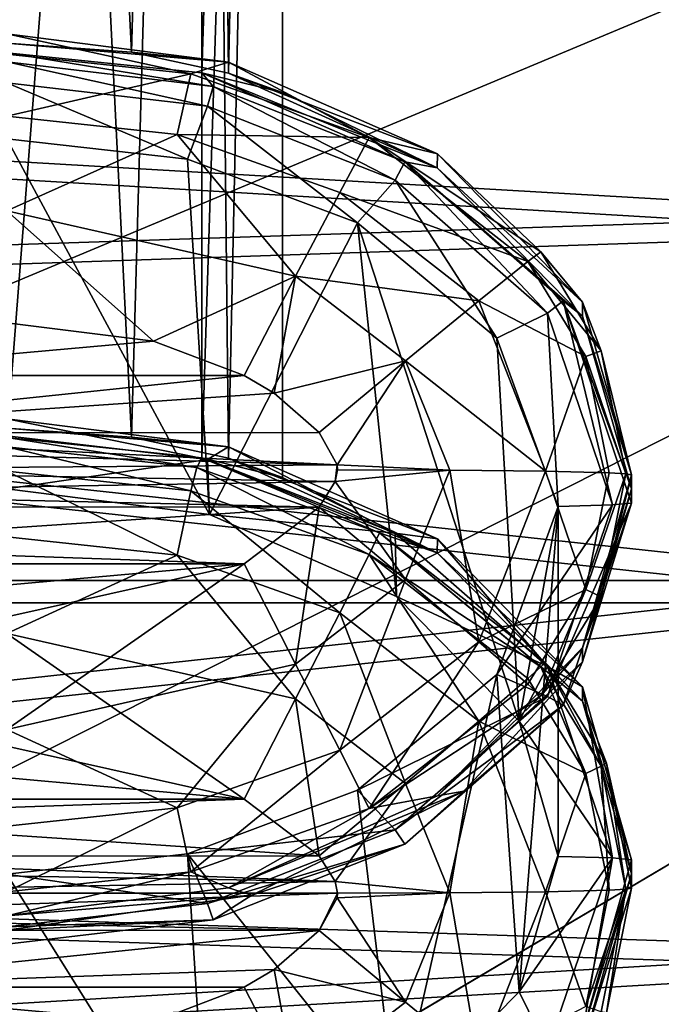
# Model space of a CAD drawing. Header units: metres. Extents: x -1004 to 0, y -708 to 0.
# Tile 19 of 103: x -750 to -732, y -158 to -131. Entities that reach past the tile are written whole.
import ezdxf

# ---------------------------------------------------------------- set-up
doc = ezdxf.new("R2010")
doc.units = ezdxf.units.M

msp = doc.modelspace()

# ---------------------------------------------------------------- linework, layer by layer
at = {"layer": 'top0123411'}
for points in [[(-744.912537, -63.982529, 1970.362915), (-750.21582, -63.944191, 1972.559204), (-746.824951, -132.185089, 1972.939941)], [(-746.824951, -132.185089, 1972.939941), (-750.21582, -63.944191, 1972.559204), (-750.21582, -131.933838, 1973.745972)], [(-744.18457, -132.75502, 1970.717773), (-744.912537, -63.982529, 1970.362915), (-746.824951, -132.185089, 1972.939941)], [(-742.71582, -64.075081, 1965.060303), (-744.912537, -63.982529, 1970.362915), (-744.18457, -132.75502, 1970.717773)], [(-744.911255, -132.746643, 1960.956177), (-750.21582, -132.195618, 1958.748291), (-744.912537, -64.167641, 1959.757813)], [(-750.21582, -132.195618, 1958.748291), (-750.21582, -64.205978, 1957.561523), (-744.912537, -64.167641, 1959.757813)], [(-744.911255, -132.746643, 1960.956177), (-744.912537, -64.167641, 1959.757813), (-742.71582, -64.075081, 1965.060303)], [(-742.71582, -133.276733, 1966.268311), (-744.911255, -132.746643, 1960.956177), (-742.71582, -64.075081, 1965.060303)], [(-742.71582, -133.276733, 1966.268311), (-742.71582, -64.075081, 1965.060303), (-744.18457, -132.75502, 1970.717773)], [(-744.912537, -74.453972, 1370.454224), (-750.21582, -74.415634, 1372.650635), (-746.824951, -142.65654, 1373.03125)], [(-746.824951, -142.65654, 1373.03125), (-750.21582, -74.415634, 1372.650635), (-750.21582, -142.405273, 1373.837402)], [(-744.18457, -143.226456, 1370.809204), (-744.912537, -74.453972, 1370.454224), (-746.824951, -142.65654, 1373.03125)], [(-742.71582, -74.546524, 1365.151733), (-744.912537, -74.453972, 1370.454224), (-744.18457, -143.226456, 1370.809204)], [(-744.911255, -143.218079, 1361.047607), (-750.21582, -142.667068, 1358.8396), (-744.912537, -74.639084, 1359.849243)], [(-750.21582, -142.667068, 1358.8396), (-750.21582, -74.677422, 1357.652832), (-744.912537, -74.639084, 1359.849243)], [(-744.911255, -143.218079, 1361.047607), (-744.912537, -74.639084, 1359.849243), (-742.71582, -74.546524, 1365.151733)], [(-742.71582, -143.748184, 1366.359619), (-744.911255, -143.218079, 1361.047607), (-742.71582, -74.546524, 1365.151733)], [(-742.71582, -143.748184, 1366.359619), (-742.71582, -74.546524, 1365.151733), (-744.18457, -143.226456, 1370.809204)], [(-750.21582, -131.933838, 1973.745972), (-750.21582, -131.680771, 1988.243774), (-744.184021, -132.44899, 1988.257202)], [(-744.184021, -132.44899, 1988.257202), (-750.21582, -131.680771, 1988.243774), (-745.206726, -132.771652, 1991.317749)], [(-745.206726, -132.771652, 1991.317749), (-750.21582, -131.680771, 1988.243774), (-750.21582, -132.233444, 1991.30835)], [(-744.184021, -132.44899, 1988.257202), (-746.824951, -132.185089, 1972.939941), (-750.21582, -131.933838, 1973.745972)], [(-744.600464, -133.111313, 1944.262085), (-750.216431, -132.448685, 1944.250488), (-750.21582, -132.195618, 1958.748291)], [(-744.911255, -132.746643, 1960.956177), (-744.600464, -133.111313, 1944.262085), (-750.21582, -132.195618, 1958.748291)], [(-750.21582, -133.924835, 1993.940674), (-745.206726, -132.771652, 1991.317749), (-750.21582, -132.233444, 1991.30835)], [(-744.18457, -132.75502, 1970.717773), (-746.824951, -132.185089, 1972.939941), (-744.184021, -132.44899, 1988.257202)], [(-744.600464, -133.111313, 1944.262085), (-744.758606, -133.653824, 1941.442505), (-750.216431, -132.448685, 1944.250488)], [(-744.758606, -133.653824, 1941.442505), (-750.216431, -133.014694, 1941.431396), (-750.216431, -132.448685, 1944.250488)], [(-740.357056, -134.499985, 1991.3479), (-744.184021, -132.44899, 1988.257202), (-745.206726, -132.771652, 1991.317749)], [(-738.499817, -134.945114, 1988.300781), (-744.18457, -132.75502, 1970.717773), (-744.184021, -132.44899, 1988.257202)], [(-738.499817, -134.945114, 1988.300781), (-744.184021, -132.44899, 1988.257202), (-740.357056, -134.499985, 1991.3479)], [(-745.206726, -132.771652, 1991.317749), (-750.21582, -133.924835, 1993.940674), (-745.580688, -134.422318, 1993.949341)], [(-745.580688, -134.422318, 1993.949341), (-740.357056, -134.499985, 1991.3479), (-745.206726, -132.771652, 1991.317749)], [(-738.500305, -135.328751, 1966.304077), (-739.381287, -135.165466, 1944.297852), (-744.911255, -132.746643, 1960.956177)], [(-739.381287, -135.165466, 1944.297852), (-744.600464, -133.111313, 1944.262085), (-744.911255, -132.746643, 1960.956177)], [(-744.911255, -132.746643, 1960.956177), (-742.71582, -133.276733, 1966.268311), (-738.500305, -135.328751, 1966.304077)], [(-742.71582, -133.276733, 1966.268311), (-744.18457, -132.75502, 1970.717773), (-738.500305, -135.328751, 1966.304077)], [(-744.18457, -132.75502, 1970.717773), (-738.499817, -134.945114, 1988.300781), (-738.500305, -135.328751, 1966.304077)], [(-744.758606, -133.653824, 1941.442505), (-745.299805, -135.092896, 1939.004272), (-750.216431, -133.014694, 1941.431396)], [(-745.299805, -135.092896, 1939.004272), (-750.216431, -134.54068, 1938.994629), (-750.216431, -133.014694, 1941.431396)], [(-739.645874, -135.658524, 1941.477539), (-744.758606, -133.653824, 1941.442505), (-744.600464, -133.111313, 1944.262085)], [(-739.381287, -135.165466, 1944.297852), (-739.645874, -135.658524, 1941.477539), (-744.600464, -133.111313, 1944.262085)], [(-740.671204, -136.82605, 1939.034546), (-745.299805, -135.092896, 1939.004272), (-744.758606, -133.653824, 1941.442505)], [(-739.645874, -135.658524, 1941.477539), (-740.671204, -136.82605, 1939.034546), (-744.758606, -133.653824, 1941.442505)], [(-750.21582, -133.924835, 1993.940674), (-750.21582, -136.496506, 1995.7229), (-745.580688, -134.422318, 1993.949341)], [(-745.580688, -134.422318, 1993.949341), (-750.21582, -136.496506, 1995.7229), (-742.356628, -138.275192, 1995.753906)], [(-742.356628, -138.275192, 1995.753906), (-741.157471, -135.996094, 1993.976807), (-745.580688, -134.422318, 1993.949341)], [(-741.157471, -135.996094, 1993.976807), (-740.357056, -134.499985, 1991.3479), (-745.580688, -134.422318, 1993.949341)], [(-750.216614, -144.059509, 1393.660767), (-750.216431, -134.54068, 1938.994629), (-744.696289, -144.761124, 1393.672974)], [(-750.216431, -134.54068, 1938.994629), (-745.299805, -135.092896, 1939.004272), (-744.696289, -144.761124, 1393.672974)], [(-740.357056, -134.499985, 1991.3479), (-741.157471, -135.996094, 1993.976807), (-736.0354, -137.874268, 1991.40686)], [(-735.687378, -137.610275, 1989.904541), (-738.499817, -134.945114, 1988.300781), (-740.357056, -134.499985, 1991.3479)], [(-735.687378, -137.610275, 1989.904541), (-740.357056, -134.499985, 1991.3479), (-736.0354, -137.874268, 1991.40686)], [(-738.500305, -135.328751, 1966.304077), (-738.499817, -134.945114, 1988.300781), (-734.549377, -138.977524, 1988.371094)], [(-734.549377, -138.977524, 1988.371094), (-738.499817, -134.945114, 1988.300781), (-735.687378, -137.610275, 1989.904541)], [(-744.696289, -144.761124, 1393.672974), (-745.299805, -135.092896, 1939.004272), (-740.671204, -136.82605, 1939.034546)], [(-735.502319, -139.284683, 1941.540771), (-739.645874, -135.658524, 1941.477539), (-739.381287, -135.165466, 1944.297852)], [(-735.073486, -138.946838, 1944.363892), (-735.502319, -139.284683, 1941.540771), (-739.381287, -135.165466, 1944.297852)], [(-735.073486, -138.946838, 1944.363892), (-739.381287, -135.165466, 1944.297852), (-734.549377, -139.361633, 1966.374512)], [(-739.381287, -135.165466, 1944.297852), (-738.500305, -135.328751, 1966.304077), (-734.549377, -139.361633, 1966.374512)], [(-734.549377, -139.361633, 1966.374512), (-738.500305, -135.328751, 1966.304077), (-734.549377, -138.977524, 1988.371094)], [(-736.87793, -139.964554, 1939.089355), (-740.671204, -136.82605, 1939.034546), (-739.645874, -135.658524, 1941.477539)], [(-735.502319, -139.284683, 1941.540771), (-736.87793, -139.964554, 1939.089355), (-739.645874, -135.658524, 1941.477539)], [(-737.36969, -138.941193, 1994.028198), (-741.157471, -135.996094, 1993.976807), (-742.356628, -138.275192, 1995.753906)], [(-741.157471, -135.996094, 1993.976807), (-737.36969, -138.941193, 1994.028198), (-736.0354, -137.874268, 1991.40686)], [(-750.21582, -139.539932, 1996.382202), (-746.225586, -140.04335, 1996.390991), (-750.21582, -136.496506, 1995.7229)], [(-750.21582, -136.496506, 1995.7229), (-746.225586, -140.04335, 1996.390991), (-742.356628, -138.275192, 1995.753906)], [(-740.671204, -136.82605, 1939.034546), (-739.608643, -146.988464, 1393.711914), (-744.696289, -144.761124, 1393.672974)], [(-736.87793, -139.964554, 1939.089355), (-736.270203, -150.375717, 1393.770996), (-740.671204, -136.82605, 1939.034546)], [(-736.270203, -150.375717, 1393.770996), (-739.608643, -146.988464, 1393.711914), (-740.671204, -136.82605, 1939.034546)], [(-735.687378, -137.610275, 1989.904541), (-736.0354, -137.874268, 1991.40686), (-734.039917, -140.309464, 1989.95166)], [(-734.039917, -140.309464, 1989.95166), (-734.549377, -138.977524, 1988.371094), (-735.687378, -137.610275, 1989.904541)], [(-737.36969, -138.941193, 1994.028198), (-734.459045, -140.455444, 1991.451904), (-736.0354, -137.874268, 1991.40686)], [(-736.0354, -137.874268, 1991.40686), (-734.459045, -140.455444, 1991.451904), (-734.039917, -140.309464, 1989.95166)], [(-746.225586, -140.04335, 1996.390991), (-743.757141, -140.978745, 1996.407349), (-742.356628, -138.275192, 1995.753906)], [(-742.356628, -138.275192, 1995.753906), (-743.757141, -140.978745, 1996.407349), (-742.9375, -141.460876, 1996.415649)], [(-742.356628, -138.275192, 1995.753906), (-742.9375, -141.460876, 1996.415649), (-739.368591, -140.577316, 1995.794189)], [(-739.368591, -140.577316, 1995.794189), (-737.36969, -138.941193, 1994.028198), (-742.356628, -138.275192, 1995.753906)], [(-735.55896, -143.580215, 1994.109253), (-737.36969, -138.941193, 1994.028198), (-739.368591, -140.577316, 1995.794189)], [(-737.36969, -138.941193, 1994.028198), (-735.55896, -143.580215, 1994.109253), (-734.459045, -140.455444, 1991.451904)], [(-733.732544, -144.496216, 1941.631836), (-735.502319, -139.284683, 1941.540771), (-735.073486, -138.946838, 1944.363892)], [(-733.21582, -144.446854, 1944.459961), (-733.732544, -144.496216, 1941.631836), (-735.073486, -138.946838, 1944.363892)], [(-733.21582, -144.446854, 1944.459961), (-735.073486, -138.946838, 1944.363892), (-733.21582, -144.062897, 1966.456543)], [(-735.073486, -138.946838, 1944.363892), (-734.549377, -139.361633, 1966.374512), (-733.21582, -144.062897, 1966.456543)], [(-734.549377, -139.361633, 1966.374512), (-734.549377, -138.977524, 1988.371094), (-733.21582, -143.67894, 1988.453247)], [(-733.21582, -143.67894, 1988.453247), (-734.549377, -138.977524, 1988.371094), (-734.039917, -140.309464, 1989.95166)], [(-735.21582, -144.5392, 1939.169189), (-736.87793, -139.964554, 1939.089355), (-735.502319, -139.284683, 1941.540771)], [(-733.732544, -144.496216, 1941.631836), (-735.21582, -144.5392, 1939.169189), (-735.502319, -139.284683, 1941.540771)], [(-733.21582, -144.062897, 1966.456543), (-734.549377, -139.361633, 1966.374512), (-733.21582, -143.67894, 1988.453247)], [(-756.674561, -140.978745, 1996.407349), (-746.225586, -140.04335, 1996.390991), (-750.21582, -139.539932, 1996.382202)], [(-743.757141, -140.978745, 1996.407349), (-746.225586, -140.04335, 1996.390991), (-756.674561, -140.978745, 1996.407349)], [(-736.270203, -150.375717, 1393.770996), (-736.87793, -139.964554, 1939.089355), (-735.21582, -144.5392, 1939.169189)], [(-734.459045, -140.455444, 1991.451904), (-733.368774, -143.651779, 1990.009644), (-734.039917, -140.309464, 1989.95166)], [(-733.368774, -143.651779, 1990.009644), (-733.21582, -143.67894, 1988.453247), (-734.039917, -140.309464, 1989.95166)], [(-742.9375, -141.460876, 1996.415649), (-741.714233, -142.522507, 1996.434204), (-739.368591, -140.577316, 1995.794189)], [(-739.368591, -140.577316, 1995.794189), (-741.714233, -142.522507, 1996.434204), (-741.228088, -143.409302, 1996.449707)], [(-738.161133, -143.549911, 1995.845947), (-739.368591, -140.577316, 1995.794189), (-741.228088, -143.409302, 1996.449707)], [(-738.161133, -143.549911, 1995.845947), (-735.55896, -143.580215, 1994.109253), (-739.368591, -140.577316, 1995.794189)], [(-735.55896, -143.580215, 1994.109253), (-733.822021, -143.625641, 1991.507446), (-734.459045, -140.455444, 1991.451904)], [(-734.459045, -140.455444, 1991.451904), (-733.822021, -143.625641, 1991.507446), (-733.368774, -143.651779, 1990.009644)], [(-742.9375, -141.460876, 1996.415649), (-743.757141, -140.978745, 1996.407349), (-758.72937, -142.536896, 1996.434448)], [(-758.72937, -142.536896, 1996.434448), (-743.757141, -140.978745, 1996.407349), (-756.674561, -140.978745, 1996.407349)], [(-741.714233, -142.522507, 1996.434204), (-742.9375, -141.460876, 1996.415649), (-758.72937, -142.536896, 1996.434448)], [(-750.21582, -142.152222, 1388.335205), (-750.216431, -142.619492, 1391.172241), (-744.758606, -143.258636, 1391.183472)], [(-750.21582, -142.405273, 1373.837402), (-750.21582, -142.152222, 1388.335205), (-744.184021, -142.920441, 1388.348511)], [(-744.184021, -142.920441, 1388.348511), (-750.21582, -142.152222, 1388.335205), (-744.758606, -143.258636, 1391.183472)], [(-744.184021, -142.920441, 1388.348511), (-746.824951, -142.65654, 1373.03125), (-750.21582, -142.405273, 1373.837402)], [(-758.72937, -142.536896, 1996.434448), (-759.003723, -142.921997, 1996.441162), (-741.228088, -143.409302, 1996.449707)], [(-741.714233, -142.522507, 1996.434204), (-758.72937, -142.536896, 1996.434448), (-741.228088, -143.409302, 1996.449707)], [(-744.758606, -143.258636, 1391.183472), (-750.216431, -142.619492, 1391.172241), (-750.216614, -144.059509, 1393.660767)], [(-745.046265, -143.479126, 1344.351563), (-750.21582, -142.667068, 1358.8396), (-744.911255, -143.218079, 1361.047607)], [(-745.046265, -143.479126, 1344.351563), (-750.21582, -142.92012, 1344.341919), (-750.21582, -142.667068, 1358.8396)], [(-744.18457, -143.226456, 1370.809204), (-746.824951, -142.65654, 1373.03125), (-744.184021, -142.920441, 1388.348511)], [(-741.228088, -143.409302, 1996.449707), (-759.003723, -142.921997, 1996.441162), (-759.21582, -143.539322, 1996.452026)], [(-745.046265, -143.479126, 1344.351563), (-745.206726, -144.117615, 1341.307861), (-750.21582, -142.92012, 1344.341919)], [(-745.206726, -144.117615, 1341.307861), (-750.21582, -143.579407, 1341.298462), (-750.21582, -142.92012, 1344.341919)], [(-744.184021, -142.920441, 1388.348511), (-744.758606, -143.258636, 1391.183472), (-739.645874, -145.263336, 1391.218384)], [(-738.499817, -145.41655, 1388.39209), (-744.18457, -143.226456, 1370.809204), (-744.184021, -142.920441, 1388.348511)], [(-738.499817, -145.41655, 1388.39209), (-744.184021, -142.920441, 1388.348511), (-739.645874, -145.263336, 1391.218384)], [(-744.758606, -143.258636, 1391.183472), (-750.216614, -144.059509, 1393.660767), (-744.696289, -144.761124, 1393.672974)], [(-740.075806, -145.256058, 1344.38269), (-745.046265, -143.479126, 1344.351563), (-744.911255, -143.218079, 1361.047607)], [(-740.075806, -145.256058, 1344.38269), (-744.911255, -143.218079, 1361.047607), (-738.500305, -145.800201, 1366.395508)], [(-738.500305, -145.800201, 1366.395508), (-744.911255, -143.218079, 1361.047607), (-742.71582, -143.748184, 1366.359619)], [(-739.645874, -145.263336, 1391.218384), (-744.758606, -143.258636, 1391.183472), (-744.696289, -144.761124, 1393.672974)], [(-742.71582, -143.748184, 1366.359619), (-744.18457, -143.226456, 1370.809204), (-738.500305, -145.800201, 1366.395508)], [(-744.18457, -143.226456, 1370.809204), (-738.499817, -145.41655, 1388.39209), (-738.500305, -145.800201, 1366.395508)], [(-741.228088, -143.409302, 1996.449707), (-759.21582, -143.539322, 1996.452026), (-741.282776, -143.860794, 1996.457642)], [(-741.282776, -143.860794, 1996.457642), (-759.21582, -143.539322, 1996.452026), (-759.003723, -144.156662, 1996.462769)], [(-740.357056, -145.845947, 1341.338013), (-745.206726, -144.117615, 1341.307861), (-745.046265, -143.479126, 1344.351563)], [(-740.075806, -145.256058, 1344.38269), (-740.357056, -145.845947, 1341.338013), (-745.046265, -143.479126, 1344.351563)], [(-741.21582, -143.539322, 1996.452026), (-741.228088, -143.409302, 1996.449707), (-741.282776, -143.860794, 1996.457642)], [(-738.161133, -143.549911, 1995.845947), (-741.21582, -143.539322, 1996.452026), (-741.282776, -143.860794, 1996.457642)], [(-738.161133, -143.549911, 1995.845947), (-741.282776, -143.860794, 1996.457642), (-739.368591, -146.522491, 1995.897949)], [(-741.21582, -143.539322, 1996.452026), (-738.161133, -143.549911, 1995.845947), (-741.228088, -143.409302, 1996.449707)], [(-737.36969, -148.219254, 1994.190186), (-738.161133, -143.549911, 1995.845947), (-739.368591, -146.522491, 1995.897949)], [(-735.55896, -143.580215, 1994.109253), (-738.161133, -143.549911, 1995.845947), (-737.36969, -148.219254, 1994.190186)], [(-750.21582, -145.361633, 1338.726807), (-750.21582, -143.579407, 1341.298462), (-745.580688, -145.859116, 1338.735474)], [(-750.21582, -143.579407, 1341.298462), (-745.206726, -144.117615, 1341.307861), (-745.580688, -145.859116, 1338.735474)], [(-734.459045, -146.795837, 1991.5625), (-735.55896, -143.580215, 1994.109253), (-737.36969, -148.219254, 1994.190186)], [(-734.459045, -146.795837, 1991.5625), (-733.822021, -143.625641, 1991.507446), (-735.55896, -143.580215, 1994.109253)], [(-733.21582, -143.67894, 1988.453247), (-734.549377, -148.380371, 1988.535278), (-733.21582, -144.062897, 1966.456543)], [(-734.549377, -148.380371, 1988.535278), (-733.21582, -143.67894, 1988.453247), (-734.039917, -146.99408, 1990.068359)], [(-733.368774, -143.651779, 1990.009644), (-733.822021, -143.625641, 1991.507446), (-734.459045, -146.795837, 1991.5625)], [(-734.039917, -146.99408, 1990.068359), (-733.368774, -143.651779, 1990.009644), (-734.459045, -146.795837, 1991.5625)], [(-733.21582, -143.67894, 1988.453247), (-733.368774, -143.651779, 1990.009644), (-734.039917, -146.99408, 1990.068359)], [(-741.282776, -143.860794, 1996.457642), (-759.003723, -144.156662, 1996.462769), (-741.714233, -144.556137, 1996.469727)], [(-739.368591, -146.522491, 1995.897949), (-741.282776, -143.860794, 1996.457642), (-741.714233, -144.556137, 1996.469727)], [(-734.549377, -148.380371, 1988.535278), (-734.549622, -148.764328, 1966.538574), (-733.21582, -144.062897, 1966.456543)], [(-733.21582, -144.062897, 1966.456543), (-734.549622, -148.764328, 1966.538574), (-733.21582, -144.446854, 1944.459961)], [(-759.003723, -144.156662, 1996.462769), (-758.72937, -144.541763, 1996.469482), (-741.714233, -144.556137, 1996.469727)], [(-745.580688, -145.859116, 1338.735474), (-745.206726, -144.117615, 1341.307861), (-741.157471, -147.432892, 1338.762939)], [(-745.206726, -144.117615, 1341.307861), (-740.357056, -145.845947, 1341.338013), (-741.157471, -147.432892, 1338.762939)], [(-741.714233, -144.556137, 1996.469727), (-758.72937, -144.541763, 1996.469482), (-757.494202, -145.617767, 1996.488281)], [(-741.714233, -144.556137, 1996.469727), (-757.494202, -145.617767, 1996.488281), (-743.757141, -146.099915, 1996.496704)], [(-741.714233, -144.556137, 1996.469727), (-743.757141, -146.099915, 1996.496704), (-742.356628, -148.824615, 1995.93811)], [(-739.368591, -146.522491, 1995.897949), (-741.714233, -144.556137, 1996.469727), (-742.356628, -148.824615, 1995.93811)], [(-735.502319, -149.707748, 1941.722778), (-736.87793, -149.113831, 1939.249023), (-733.732544, -144.496216, 1941.631836)], [(-736.87793, -149.113831, 1939.249023), (-735.21582, -144.5392, 1939.169189), (-733.732544, -144.496216, 1941.631836)], [(-735.21582, -144.5392, 1939.169189), (-736.87793, -149.113831, 1939.249023), (-736.270142, -157.740265, 1393.899536)], [(-735.21582, -154.058044, 1393.835327), (-736.270203, -150.375717, 1393.770996), (-735.21582, -144.5392, 1939.169189)], [(-735.21582, -154.058044, 1393.835327), (-735.21582, -144.5392, 1939.169189), (-736.270142, -157.740265, 1393.899536)], [(-733.732544, -144.496216, 1941.631836), (-733.21582, -144.446854, 1944.459961), (-735.502319, -149.707748, 1941.722778)], [(-733.21582, -144.446854, 1944.459961), (-735.073486, -149.946869, 1944.555908), (-735.502319, -149.707748, 1941.722778)], [(-734.549622, -148.764328, 1966.538574), (-735.073486, -149.946869, 1944.555908), (-733.21582, -144.446854, 1944.459961)], [(-739.645874, -145.263336, 1391.218384), (-744.696289, -144.761124, 1393.672974), (-739.608643, -146.988464, 1393.711914)], [(-750.21582, -145.361633, 1338.726807), (-745.580688, -145.859116, 1338.735474), (-750.21582, -147.993942, 1337.0354)], [(-735.687378, -148.903976, 1342.889038), (-740.357056, -145.845947, 1341.338013), (-740.075806, -145.256058, 1344.38269)], [(-735.568787, -148.780334, 1344.444092), (-735.687378, -148.903976, 1342.889038), (-740.075806, -145.256058, 1344.38269)], [(-735.568787, -148.780334, 1344.444092), (-740.075806, -145.256058, 1344.38269), (-734.549377, -149.833069, 1366.46582)], [(-734.549377, -149.833069, 1366.46582), (-740.075806, -145.256058, 1344.38269), (-738.500305, -145.800201, 1366.395508)], [(-738.499817, -145.41655, 1388.39209), (-739.645874, -145.263336, 1391.218384), (-735.502319, -148.889496, 1391.281738)], [(-735.502319, -148.889496, 1391.281738), (-739.645874, -145.263336, 1391.218384), (-739.608643, -146.988464, 1393.711914)], [(-738.500305, -145.800201, 1366.395508), (-738.499817, -145.41655, 1388.39209), (-734.549377, -149.448975, 1388.462524)], [(-734.549377, -149.448975, 1388.462524), (-738.499817, -145.41655, 1388.39209), (-735.502319, -148.889496, 1391.281738)], [(-757.494202, -145.617767, 1996.488281), (-756.674561, -146.099915, 1996.496704), (-743.757141, -146.099915, 1996.496704)], [(-750.21582, -147.993942, 1337.0354), (-745.580688, -145.859116, 1338.735474), (-742.356628, -149.772629, 1337.066406)], [(-745.580688, -145.859116, 1338.735474), (-741.157471, -147.432892, 1338.762939), (-742.356628, -149.772629, 1337.066406)], [(-740.357056, -145.845947, 1341.338013), (-737.36969, -150.377991, 1338.814331), (-741.157471, -147.432892, 1338.762939)], [(-735.687378, -148.903976, 1342.889038), (-736.0354, -149.22023, 1341.396851), (-740.357056, -145.845947, 1341.338013)], [(-736.0354, -149.22023, 1341.396851), (-737.36969, -150.377991, 1338.814331), (-740.357056, -145.845947, 1341.338013)], [(-734.549377, -149.833069, 1366.46582), (-738.500305, -145.800201, 1366.395508), (-734.549377, -149.448975, 1388.462524)], [(-743.757141, -146.099915, 1996.496704), (-756.674561, -146.099915, 1996.496704), (-754.206116, -147.035309, 1996.513062)], [(-754.206116, -147.035309, 1996.513062), (-750.21582, -147.538712, 1996.521851), (-743.757141, -146.099915, 1996.496704)], [(-742.356628, -148.824615, 1995.93811), (-743.757141, -146.099915, 1996.496704), (-750.21582, -150.603302, 1995.969116)], [(-743.757141, -146.099915, 1996.496704), (-750.21582, -147.538712, 1996.521851), (-750.21582, -150.603302, 1995.969116)], [(-739.368591, -146.522491, 1995.897949), (-742.356628, -148.824615, 1995.93811), (-741.157471, -151.164352, 1994.241577)], [(-737.36969, -148.219254, 1994.190186), (-739.368591, -146.522491, 1995.897949), (-741.157471, -151.164352, 1994.241577)], [(-735.502319, -148.889496, 1391.281738), (-739.608643, -146.988464, 1393.711914), (-736.270203, -150.375717, 1393.770996)], [(-734.459045, -146.795837, 1991.5625), (-737.36969, -148.219254, 1994.190186), (-736.0354, -149.376999, 1991.607666)], [(-734.459045, -146.795837, 1991.5625), (-736.0354, -149.376999, 1991.607666), (-735.687378, -149.693268, 1990.115479)], [(-734.039917, -146.99408, 1990.068359), (-734.459045, -146.795837, 1991.5625), (-735.687378, -149.693268, 1990.115479)], [(-734.039917, -146.99408, 1990.068359), (-735.687378, -149.693268, 1990.115479), (-734.549377, -148.380371, 1988.535278)], [(-741.157471, -147.432892, 1338.762939), (-739.368591, -152.074753, 1337.106567), (-742.356628, -149.772629, 1337.066406)], [(-737.36969, -150.377991, 1338.814331), (-739.368591, -152.074753, 1337.106567), (-741.157471, -147.432892, 1338.762939)], [(-742.356628, -149.772629, 1337.066406), (-743.757141, -152.49733, 1336.507813), (-750.21582, -147.993942, 1337.0354)], [(-743.757141, -152.49733, 1336.507813), (-750.21582, -151.058517, 1336.482666), (-750.21582, -147.993942, 1337.0354)], [(-740.357056, -152.751297, 1991.666504), (-737.36969, -148.219254, 1994.190186), (-741.157471, -151.164352, 1994.241577)], [(-737.36969, -148.219254, 1994.190186), (-740.357056, -152.751297, 1991.666504), (-736.0354, -149.376999, 1991.607666)], [(-734.549377, -148.380371, 1988.535278), (-738.499817, -152.412781, 1988.605713), (-734.549622, -148.764328, 1966.538574)], [(-734.549377, -148.380371, 1988.535278), (-735.687378, -149.693268, 1990.115479), (-738.499817, -152.412781, 1988.605713)], [(-742.356628, -148.824615, 1995.93811), (-750.21582, -150.603302, 1995.969116), (-745.580688, -152.738113, 1994.269043)], [(-741.157471, -151.164352, 1994.241577), (-742.356628, -148.824615, 1995.93811), (-745.580688, -152.738113, 1994.269043)], [(-738.499817, -152.412781, 1988.605713), (-737.774902, -152.283112, 1966.600098), (-734.549622, -148.764328, 1966.538574)], [(-734.549622, -148.764328, 1966.538574), (-737.774902, -152.283112, 1966.600098), (-735.073486, -149.946869, 1944.555908)], [(-733.732544, -154.101028, 1391.372681), (-735.502319, -148.889496, 1391.281738), (-736.270203, -150.375717, 1393.770996)], [(-734.459045, -151.801407, 1341.441895), (-736.0354, -149.22023, 1341.396851), (-735.687378, -148.903976, 1342.889038)], [(-734.039917, -151.603165, 1342.936157), (-735.687378, -148.903976, 1342.889038), (-735.568787, -148.780334, 1344.444092)], [(-734.039917, -151.603165, 1342.936157), (-734.459045, -151.801407, 1341.441895), (-735.687378, -148.903976, 1342.889038)], [(-733.896362, -151.522873, 1344.492065), (-734.039917, -151.603165, 1342.936157), (-735.568787, -148.780334, 1344.444092)], [(-733.896362, -151.522873, 1344.492065), (-735.568787, -148.780334, 1344.444092), (-734.549377, -149.833069, 1366.46582)], [(-734.549377, -149.448975, 1388.462524), (-735.502319, -148.889496, 1391.281738), (-733.732544, -154.101028, 1391.372681)], [(-740.671204, -152.25238, 1939.303833), (-736.87793, -149.113831, 1939.249023), (-735.502319, -149.707748, 1941.722778)], [(-736.87793, -149.113831, 1939.249023), (-740.671204, -152.25238, 1939.303833), (-739.608643, -161.12767, 1393.95874)], [(-736.270142, -157.740265, 1393.899536), (-736.87793, -149.113831, 1939.249023), (-739.608643, -161.12767, 1393.95874)], [(-736.0354, -149.376999, 1991.607666), (-740.357056, -152.751297, 1991.666504), (-735.687378, -149.693268, 1990.115479)], [(-734.459045, -151.801407, 1341.441895), (-737.36969, -150.377991, 1338.814331), (-736.0354, -149.22023, 1341.396851)], [(-739.645874, -153.333908, 1941.786011), (-740.671204, -152.25238, 1939.303833), (-735.502319, -149.707748, 1941.722778)], [(-735.687378, -149.693268, 1990.115479), (-740.357056, -152.751297, 1991.666504), (-738.499817, -152.412781, 1988.605713)], [(-735.502319, -149.707748, 1941.722778), (-735.073486, -149.946869, 1944.555908), (-739.645874, -153.333908, 1941.786011)], [(-734.549377, -149.833069, 1366.46582), (-734.549377, -149.448975, 1388.462524), (-733.21582, -154.150391, 1388.544556)], [(-733.21582, -154.150391, 1388.544556), (-734.549377, -149.448975, 1388.462524), (-733.732544, -154.101028, 1391.372681)], [(-742.356628, -149.772629, 1337.066406), (-741.714233, -154.041107, 1336.53479), (-743.757141, -152.49733, 1336.507813)], [(-739.368591, -152.074753, 1337.106567), (-741.714233, -154.041107, 1336.53479), (-742.356628, -149.772629, 1337.066406)], [(-735.073486, -149.946869, 1944.555908), (-739.381287, -153.728241, 1944.621948), (-739.645874, -153.333908, 1941.786011)], [(-737.774902, -152.283112, 1966.600098), (-739.381287, -153.728241, 1944.621948), (-735.073486, -149.946869, 1944.555908)], [(-733.21582, -154.534348, 1366.547974), (-734.549377, -149.833069, 1366.46582), (-733.21582, -154.150391, 1388.544556)], [(-733.896362, -151.522873, 1344.492065), (-734.549377, -149.833069, 1366.46582), (-733.21582, -154.534348, 1366.547974)], [(-738.161133, -155.047333, 1337.158569), (-739.368591, -152.074753, 1337.106567), (-737.36969, -150.377991, 1338.814331)], [(-735.55896, -155.017014, 1338.895264), (-738.161133, -155.047333, 1337.158569), (-737.36969, -150.377991, 1338.814331)], [(-735.55896, -155.017014, 1338.895264), (-737.36969, -150.377991, 1338.814331), (-734.459045, -151.801407, 1341.441895)], [(-736.270203, -150.375717, 1393.770996), (-735.21582, -154.058044, 1393.835327), (-733.732544, -154.101028, 1391.372681)], [(-750.21582, -150.603302, 1995.969116), (-750.21582, -153.235596, 1994.27771), (-745.580688, -152.738113, 1994.269043)], [(-754.206116, -151.561935, 1336.491455), (-750.21582, -151.058517, 1336.482666), (-743.757141, -152.49733, 1336.507813)], [(-745.206726, -154.47963, 1991.696655), (-741.157471, -151.164352, 1994.241577), (-745.580688, -152.738113, 1994.269043)], [(-745.206726, -154.47963, 1991.696655), (-740.357056, -152.751297, 1991.666504), (-741.157471, -151.164352, 1994.241577)], [(-743.757141, -152.49733, 1336.507813), (-756.674561, -152.49733, 1336.507813), (-754.206116, -151.561935, 1336.491455)], [(-733.368774, -154.945465, 1342.994873), (-734.039917, -151.603165, 1342.936157), (-733.896362, -151.522873, 1344.492065)], [(-733.21582, -154.918289, 1344.55127), (-733.368774, -154.945465, 1342.994873), (-733.896362, -151.522873, 1344.492065)], [(-733.21582, -154.918289, 1344.55127), (-733.896362, -151.522873, 1344.492065), (-733.21582, -154.534348, 1366.547974)], [(-733.822021, -154.971603, 1341.49707), (-735.55896, -155.017014, 1338.895264), (-734.459045, -151.801407, 1341.441895)], [(-733.822021, -154.971603, 1341.49707), (-734.459045, -151.801407, 1341.441895), (-734.039917, -151.603165, 1342.936157)], [(-733.368774, -154.945465, 1342.994873), (-733.822021, -154.971603, 1341.49707), (-734.039917, -151.603165, 1342.936157)], [(-741.282776, -154.73645, 1336.546875), (-741.714233, -154.041107, 1336.53479), (-739.368591, -152.074753, 1337.106567)], [(-741.282776, -154.73645, 1336.546875), (-739.368591, -152.074753, 1337.106567), (-738.161133, -155.047333, 1337.158569)], [(-745.299805, -153.985458, 1939.334106), (-740.671204, -152.25238, 1939.303833), (-739.645874, -153.333908, 1941.786011)], [(-739.608643, -161.12767, 1393.95874), (-740.671204, -152.25238, 1939.303833), (-745.299805, -153.985458, 1939.334106)], [(-738.499817, -152.412781, 1988.605713), (-744.184021, -154.908905, 1988.64917), (-737.774902, -152.283112, 1966.600098)], [(-744.184021, -154.908905, 1988.64917), (-743.547546, -155.114548, 1966.649414), (-737.774902, -152.283112, 1966.600098)], [(-737.774902, -152.283112, 1966.600098), (-743.547546, -155.114548, 1966.649414), (-739.381287, -153.728241, 1944.621948)], [(-741.714233, -154.041107, 1336.53479), (-757.494202, -152.979477, 1336.516235), (-743.757141, -152.49733, 1336.507813)], [(-757.494202, -152.979477, 1336.516235), (-756.674561, -152.49733, 1336.507813), (-743.757141, -152.49733, 1336.507813)], [(-738.499817, -152.412781, 1988.605713), (-740.357056, -152.751297, 1991.666504), (-744.184021, -154.908905, 1988.64917)], [(-745.580688, -152.738113, 1994.269043), (-750.21582, -153.235596, 1994.27771), (-750.21582, -155.017838, 1991.706055)], [(-750.21582, -155.017838, 1991.706055), (-745.206726, -154.47963, 1991.696655), (-745.580688, -152.738113, 1994.269043)], [(-740.357056, -152.751297, 1991.666504), (-745.206726, -154.47963, 1991.696655), (-744.184021, -154.908905, 1988.64917)], [(-758.72937, -154.055481, 1336.535034), (-757.494202, -152.979477, 1336.516235), (-741.714233, -154.041107, 1336.53479)], [(-744.758606, -155.338608, 1941.821045), (-745.299805, -153.985458, 1939.334106), (-739.645874, -153.333908, 1941.786011)], [(-739.645874, -153.333908, 1941.786011), (-739.381287, -153.728241, 1944.621948), (-744.758606, -155.338608, 1941.821045)], [(-739.381287, -153.728241, 1944.621948), (-744.600464, -155.782379, 1944.657715), (-744.758606, -155.338608, 1941.821045)], [(-743.547546, -155.114548, 1966.649414), (-744.600464, -155.782379, 1944.657715), (-739.381287, -153.728241, 1944.621948)], [(-750.21637, -154.537766, 1939.34375), (-745.299805, -153.985458, 1939.334106), (-744.758606, -155.338608, 1941.821045)], [(-745.299805, -153.985458, 1939.334106), (-750.21637, -154.537766, 1939.34375), (-744.696167, -163.354965, 1393.997559)], [(-739.608643, -161.12767, 1393.95874), (-745.299805, -153.985458, 1939.334106), (-744.696167, -163.354965, 1393.997559)], [(-741.282776, -154.73645, 1336.546875), (-759.003723, -154.440582, 1336.541748), (-758.72937, -154.055481, 1336.535034)], [(-741.282776, -154.73645, 1336.546875), (-758.72937, -154.055481, 1336.535034), (-741.714233, -154.041107, 1336.53479)], [(-735.21582, -154.058044, 1393.835327), (-736.270142, -157.740265, 1393.899536), (-733.732544, -154.101028, 1391.372681)], [(-736.270142, -157.740265, 1393.899536), (-735.502319, -159.312546, 1391.463623), (-733.732544, -154.101028, 1391.372681)], [(-733.732544, -154.101028, 1391.372681), (-735.502319, -159.312546, 1391.463623), (-734.549377, -158.851807, 1388.626709)], [(-733.21582, -154.150391, 1388.544556), (-733.732544, -154.101028, 1391.372681), (-734.549377, -158.851807, 1388.626709)], [(-733.21582, -154.150391, 1388.544556), (-734.549377, -158.851807, 1388.626709), (-733.21582, -154.534348, 1366.547974)], [(-759.21582, -155.057907, 1336.55249), (-759.003723, -154.440582, 1336.541748), (-741.282776, -154.73645, 1336.546875)], [(-744.184021, -154.908905, 1988.64917), (-745.206726, -154.47963, 1991.696655), (-750.21582, -155.677124, 1988.662598)], [(-745.206726, -154.47963, 1991.696655), (-750.21582, -155.017838, 1991.706055), (-750.21582, -155.677124, 1988.662598)], [(-734.549377, -158.851807, 1388.626709), (-734.549622, -159.235764, 1366.630005), (-733.21582, -154.534348, 1366.547974)], [(-733.21582, -154.534348, 1366.547974), (-734.549622, -159.235764, 1366.630005), (-733.21582, -154.918289, 1344.55127)], [(-741.21582, -155.057907, 1336.55249), (-759.21582, -155.057907, 1336.55249), (-741.282776, -154.73645, 1336.546875)], [(-744.696167, -163.354965, 1393.997559), (-750.21637, -154.537766, 1939.34375), (-750.216614, -164.05661, 1394.009766)], [(-750.216431, -155.977737, 1941.832275), (-750.21637, -154.537766, 1939.34375), (-744.758606, -155.338608, 1941.821045)], [(-741.21582, -155.057907, 1336.55249), (-741.282776, -154.73645, 1336.546875), (-738.161133, -155.047333, 1337.158569)], [(-741.21582, -155.057907, 1336.55249), (-759.003723, -155.675247, 1336.563232), (-759.21582, -155.057907, 1336.55249)], [(-741.714233, -156.074722, 1336.570313), (-759.003723, -155.675247, 1336.563232), (-741.21582, -155.057907, 1336.55249)], [(-744.184021, -154.908905, 1988.64917), (-750.21582, -155.677124, 1988.662598), (-743.547546, -155.114548, 1966.649414)], [(-741.228088, -155.187927, 1336.55481), (-741.714233, -156.074722, 1336.570313), (-741.21582, -155.057907, 1336.55249)], [(-741.21582, -155.057907, 1336.55249), (-738.161133, -155.047333, 1337.158569), (-741.228088, -155.187927, 1336.55481)], [(-738.161133, -155.047333, 1337.158569), (-739.368591, -158.019913, 1337.210327), (-741.228088, -155.187927, 1336.55481)], [(-739.368591, -158.019913, 1337.210327), (-738.161133, -155.047333, 1337.158569), (-737.36969, -159.656052, 1338.976196)], [(-738.161133, -155.047333, 1337.158569), (-735.55896, -155.017014, 1338.895264), (-737.36969, -159.656052, 1338.976196)], [(-737.36969, -159.656052, 1338.976196), (-735.55896, -155.017014, 1338.895264), (-734.459045, -158.1418, 1341.552612)], [(-735.55896, -155.017014, 1338.895264), (-733.822021, -154.971603, 1341.49707), (-734.459045, -158.1418, 1341.552612)], [(-734.549622, -159.235764, 1366.630005), (-733.896362, -158.313721, 1344.610596), (-733.21582, -154.918289, 1344.55127)], [(-733.368774, -154.945465, 1342.994873), (-734.039917, -158.287781, 1343.052856), (-734.459045, -158.1418, 1341.552612)], [(-734.459045, -158.1418, 1341.552612), (-733.822021, -154.971603, 1341.49707), (-733.368774, -154.945465, 1342.994873)], [(-733.896362, -158.313721, 1344.610596), (-734.039917, -158.287781, 1343.052856), (-733.368774, -154.945465, 1342.994873)], [(-733.21582, -154.918289, 1344.55127), (-733.896362, -158.313721, 1344.610596), (-733.368774, -154.945465, 1342.994873)], [(-744.758606, -155.338608, 1941.821045), (-744.600464, -155.782379, 1944.657715), (-750.216431, -155.977737, 1941.832275)], [(-750.21582, -155.677124, 1988.662598), (-750.21582, -156.061066, 1966.666016), (-743.547546, -155.114548, 1966.649414)], [(-743.547546, -155.114548, 1966.649414), (-750.21582, -156.061066, 1966.666016), (-744.600464, -155.782379, 1944.657715)], [(-739.368591, -158.019913, 1337.210327), (-741.714233, -156.074722, 1336.570313), (-741.228088, -155.187927, 1336.55481)], [(-741.714233, -156.074722, 1336.570313), (-758.72937, -156.060349, 1336.569946), (-759.003723, -155.675247, 1336.563232)], [(-744.600464, -155.782379, 1944.657715), (-750.216431, -156.445023, 1944.669312), (-750.216431, -155.977737, 1941.832275)], [(-750.21582, -156.061066, 1966.666016), (-750.216431, -156.445023, 1944.669312), (-744.600464, -155.782379, 1944.657715)], [(-756.674561, -157.6185, 1336.597168), (-758.72937, -156.060349, 1336.569946), (-741.714233, -156.074722, 1336.570313)], [(-742.9375, -157.136353, 1336.588745), (-756.674561, -157.6185, 1336.597168), (-741.714233, -156.074722, 1336.570313)], [(-742.9375, -157.136353, 1336.588745), (-741.714233, -156.074722, 1336.570313), (-739.368591, -158.019913, 1337.210327)], [(-742.9375, -157.136353, 1336.588745), (-743.757141, -157.6185, 1336.597168), (-756.674561, -157.6185, 1336.597168)], [(-743.757141, -157.6185, 1336.597168), (-742.9375, -157.136353, 1336.588745), (-742.356628, -160.322052, 1337.250488)], [(-742.356628, -160.322052, 1337.250488), (-742.9375, -157.136353, 1336.588745), (-739.368591, -158.019913, 1337.210327)], [(-743.757141, -157.6185, 1336.597168), (-746.225586, -158.553894, 1336.613525), (-756.674561, -157.6185, 1336.597168)], [(-756.674561, -157.6185, 1336.597168), (-746.225586, -158.553894, 1336.613525), (-750.21582, -159.057312, 1336.622314)], [(-746.225586, -158.553894, 1336.613525), (-743.757141, -157.6185, 1336.597168), (-742.356628, -160.322052, 1337.250488)], [(-736.270142, -157.740265, 1393.899536), (-739.608643, -161.12767, 1393.95874), (-735.502319, -159.312546, 1391.463623)], [(-742.356628, -160.322052, 1337.250488), (-739.368591, -158.019913, 1337.210327), (-737.36969, -159.656052, 1338.976196)]]:
    msp.add_3dface(points, dxfattribs=at)
at = {"layer": 'top0123419'}
for points in [[(-795.718384, -128.264648, 1813.855347), (-795.718384, -132.501816, 1820.408325), (-725.21582, -129.386108, 1816.218872)], [(-795.718384, -128.495087, 1798.549805), (-725.21582, -129.687378, 1796.221191), (-795.718384, -132.927811, 1792.127441)], [(-795.718384, -132.501816, 1820.408325), (-725.21582, -136.59552, 1823.648804), (-725.21582, -129.386108, 1816.218872)], [(-725.21582, -129.687378, 1796.221191), (-725.21582, -137.117325, 1789.011719), (-795.718384, -132.927811, 1792.127441)], [(-795.718384, -132.501816, 1820.408325), (-795.718384, -138.924194, 1824.841064), (-725.21582, -136.59552, 1823.648804)], [(-795.718384, -132.927811, 1792.127441), (-725.21582, -137.117325, 1789.011719), (-795.718384, -139.480835, 1787.890137)], [(-795.718384, -138.924194, 1824.841064), (-725.21582, -146.554016, 1826.478638), (-725.21582, -136.59552, 1823.648804)], [(-725.21582, -137.117325, 1789.011719), (-725.21582, -147.156555, 1786.483154), (-795.718384, -139.480835, 1787.890137)], [(-795.718384, -138.924194, 1824.841064), (-795.718384, -146.554031, 1826.478638), (-725.21582, -146.554016, 1826.478638)], [(-795.718384, -139.480835, 1787.890137), (-725.21582, -147.156555, 1786.483154), (-795.718384, -147.156555, 1786.483276)], [(-795.718384, -146.554031, 1826.478638), (-795.718384, -154.229721, 1825.071655), (-725.21582, -146.554016, 1826.478638)], [(-725.21582, -146.554016, 1826.478638), (-795.718384, -154.229721, 1825.071655), (-725.21582, -156.593246, 1823.950073)], [(-725.21582, -147.156555, 1786.483154), (-795.718384, -154.786392, 1788.120728), (-795.718384, -147.156555, 1786.483276)], [(-725.21582, -147.156555, 1786.483154), (-725.21582, -157.115051, 1789.312988), (-795.718384, -154.786392, 1788.120728)], [(-795.718384, -154.229721, 1825.071655), (-795.718384, -160.782745, 1820.834473), (-725.21582, -156.593246, 1823.950073)], [(-725.21582, -157.115051, 1789.312988), (-795.718384, -161.208817, 1792.553467), (-795.718384, -154.786392, 1788.120728)], [(-725.21582, -156.593246, 1823.950073), (-795.718384, -160.782745, 1820.834473), (-725.21582, -164.023193, 1816.740723)], [(-725.21582, -157.115051, 1789.312988), (-725.21582, -164.324463, 1796.74292), (-795.718384, -161.208817, 1792.553467)]]:
    msp.add_3dface(points, dxfattribs=at)
at = {"layer": 'top0123459'}
for points in [[(-10, -10, 90), (-787.024658, -653.266907, 90), (-994.049377, -10, 90)], [(-217.024689, -653.266907, 90), (-787.024658, -653.266907, 90), (-10, -10, 90)], [(-789.596375, -67.146965, 117.166069), (-936.328247, -157.298203, 115.592468), (-741.71167, -69.780937, 117.120087)], [(-936.328247, -157.298203, 115.592468), (-939.295715, -187.940216, 115.05761), (-741.71167, -69.780937, 117.120087)], [(-741.71167, -69.780937, 117.120087), (-939.295715, -187.940216, 115.05761), (-693.802979, -71.936363, 117.082466)], [(-939.295715, -187.940216, 115.05761), (-645.875183, -73.613029, 117.0532), (-693.802979, -71.936363, 117.082466)], [(-939.295715, -187.940216, 115.05761), (-941.707825, -218.630936, 114.521904), (-645.875183, -73.613029, 117.0532)], [(-941.707825, -218.630936, 114.521904), (-597.932983, -74.810768, 117.032295), (-645.875183, -73.613029, 117.0532)], [(-943.563782, -249.360291, 113.985519), (-944.863037, -280.118225, 113.448639), (-597.932983, -74.810768, 117.032295)], [(-597.932983, -74.810768, 117.032295), (-944.863037, -280.118225, 113.448639), (-514.138, -508.234344, 109.46685)], [(-941.707825, -218.630936, 114.521904), (-943.563782, -249.360291, 113.985519), (-597.932983, -74.810768, 117.032295)]]:
    msp.add_3dface(points, dxfattribs=at)

doc.saveas('drawing.dxf')
